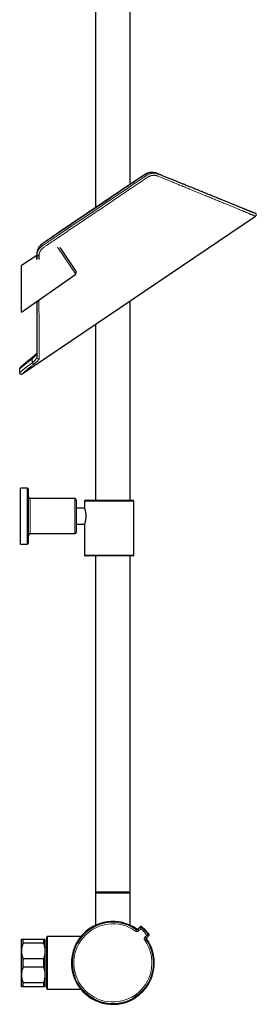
# Model space of a CAD drawing. Header units: millimetres. Extents: x 8 to 2401, y 12 to 2404.
# Tile 23 of 33: x 1729 to 1878, y 1162 to 1781. Entities that reach past the tile are written whole.
import ezdxf

# ---------------------------------------------------------------- set-up
doc = ezdxf.new("R2010")
doc.units = ezdxf.units.MM

msp = doc.modelspace()

# ---------------------------------------------------------------- linework, layer by layer
at = {"color": 7, "linetype": 'Continuous', "lineweight": 30}
for p, q in [((1776.3, 2239.03), (1776.3, 1662.67)), ((1798.2, 1677.44), (1798.2, 2239.03)), ((1812.29, 1684.85), (1812.11, 1684.86)), ((1812.29, 1684.84), (1812.3, 1684.84)), ((1730.19, 1558.32), (1877.11, 1657.42)), ((1877.1, 1657.42), (1877.1, 1657.42)), ((1739.33, 1632.66), (1729.75, 1626.44)), ((1739.82, 1635.97), (1739.81, 1635.94)), ((1753.82, 1637.79), (1764.13, 1622.5)), ((1729.75, 1597.23), (1729.75, 1626.44)), ((1729.75, 1597.23), (1763.87, 1621.12)), ((1739.35, 1603.38), (1739.35, 1603.38)), ((1739.36, 1603.39), (1739.36, 1603.96)), ((1740.75, 1604.94), (1740.76, 1604.33)), ((1798.2, 1479.04), (1798.2, 1604.2)), ((1776.3, 1589.42), (1776.3, 1479.04)), ((1739.39, 1569), (1739.39, 1568.99)), ((1728.63, 1561.57), (1728.63, 1559.15)), ((1733.25, 1486.54), (1729.25, 1486.54)), ((1729.25, 1451.54), (1729.25, 1486.54)), ((1734.25, 1452.54), (1734.25, 1485.54)), ((1763.25, 1480.04), (1735.25, 1480.04)), ((1764.25, 1479.04), (1764.25, 1459.04)), ((1769.45, 1478.54), (1769.45, 1474.04)), ((1769.95, 1479.04), (1784.95, 1479.04)), ((1784.95, 1479.04), (1799.95, 1479.04)), ((1800.45, 1444.54), (1800.45, 1478.54)), ((1769.45, 1474.04), (1764.25, 1474.04)), ((1764.25, 1464.04), (1769.45, 1464.04)), ((1769.45, 1464.05), (1769.45, 1444.54)), ((1735.25, 1458.04), (1763.25, 1458.04)), ((1729.25, 1451.54), (1733.25, 1451.54)), ((1784.95, 1444.04), (1769.95, 1444.04)), ((1776.3, 1444.04), (1776.3, 1233.03)), ((1799.95, 1444.04), (1784.95, 1444.04)), ((1798.2, 1233.03), (1798.2, 1444.04)), ((1776.75, 1232.66), (1776.25, 1232.16)), ((1776.25, 1232.16), (1776.25, 1211.99)), ((1782.16, 1232.16), (1776.25, 1232.16)), ((1776.3, 1233.03), (1776.5, 1232.83)), ((1776.3, 1233.03), (1798.2, 1233.03)), ((1798, 1232.83), (1776.5, 1232.83)), ((1776.75, 1232.66), (1782.39, 1232.66)), ((1779.6, 1232.83), (1779.6, 1232.66)), ((1798.25, 1232.16), (1782.16, 1232.16)), ((1782.39, 1232.66), (1797.75, 1232.66)), ((1794.9, 1232.66), (1794.9, 1232.83)), ((1798.25, 1232.16), (1797.75, 1232.66)), ((1798, 1232.83), (1798.2, 1233.03)), ((1798.25, 1212.01), (1798.25, 1232.16)), ((1804.48, 1211.15), (1802.96, 1209.69)), ((1729.75, 1195.93), (1729.75, 1203.43)), ((1730.75, 1200.76), (1730.75, 1203.43)), ((1730.75, 1203.43), (1743.75, 1203.43)), ((1743.75, 1200.76), (1730.75, 1200.76)), ((1743.75, 1200.76), (1743.75, 1203.43)), ((1744.75, 1195.93), (1744.75, 1203.43)), ((1746, 1204.93), (1745.75, 1204.68)), ((1745.75, 1204.68), (1745.75, 1204.68)), ((1745.75, 1172.18), (1745.75, 1204.68)), ((1767.15, 1204.93), (1746, 1204.93)), ((1746, 1204.93), (1746, 1171.93)), ((1808.54, 1204.11), (1810, 1205.62)), ((1729.75, 1180.93), (1729.75, 1195.93)), ((1745.75, 1198.18), (1744.75, 1198.18)), ((1744.75, 1180.93), (1744.75, 1195.93)), ((1730.75, 1185.76), (1730.75, 1191.11)), ((1730.75, 1191.11), (1743.75, 1191.11)), ((1743.75, 1185.76), (1743.75, 1191.11)), ((1743.75, 1185.76), (1730.75, 1185.76)), ((1729.75, 1173.43), (1729.75, 1180.93)), ((1730.75, 1176.11), (1743.75, 1176.11)), ((1730.75, 1173.43), (1730.75, 1176.11)), ((1743.75, 1173.43), (1743.75, 1176.11)), ((1744.75, 1173.43), (1744.75, 1180.93)), ((1744.75, 1178.68), (1745.75, 1178.68)), ((1743.75, 1173.43), (1730.75, 1173.43)), ((1745.75, 1172.18), (1746, 1171.93)), ((1746, 1171.93), (1767.15, 1171.93))]:
    msp.add_line(p, q, dxfattribs=at)
at = {"color": 252, "linetype": 'Continuous', "lineweight": 0}
for p, q in [((1812.3, 1684.84), (1812.32, 1684.84)), ((1763.87, 1621.12), (1752.52, 1637.95)), ((1739.35, 1603.38), (1739.36, 1603.39)), ((1739.39, 1568.99), (1739.39, 1568.76)), ((1733.25, 1451.54), (1733.25, 1486.54)), ((1735.25, 1480.04), (1735.25, 1458.04)), ((1763.25, 1458.04), (1763.25, 1480.04)), ((1784.95, 1478.54), (1769.45, 1478.54)), ((1800.45, 1478.54), (1784.95, 1478.54)), ((1769.45, 1444.54), (1784.95, 1444.54)), ((1784.95, 1444.54), (1800.45, 1444.54)), ((1801.53, 1208.43), (1802.09, 1209.21)), ((1802.73, 1209.26), (1804.33, 1210.81)), ((1804.8, 1209.87), (1803.45, 1208.57)), ((1804.33, 1210.81), (1804.48, 1211.15)), ((1804.33, 1210.81), (1804.33, 1210.81)), ((1805.12, 1210.84), (1805.12, 1210.84)), ((1807.43, 1204.6), (1808.73, 1205.94)), ((1809.7, 1206.27), (1809.7, 1206.27)), ((1807.28, 1202.68), (1808.07, 1203.24)), ((1809.66, 1205.48), (1808.11, 1203.88)), ((1810, 1205.62), (1809.66, 1205.48)), ((1809.66, 1205.48), (1809.66, 1205.48))]:
    msp.add_line(p, q, dxfattribs=at)
at = {"color": 252, "linetype": 'Continuous', "lineweight": 0, "flags": 128}
for points in [[(1736.26, 1568.45), (1736.23, 1568.42), (1736.2, 1568.37), (1736.19, 1568.31), (1736.18, 1568.23), (1736.19, 1568.15), (1736.2, 1568.06), (1736.23, 1567.97), (1736.27, 1567.87), (1736.32, 1567.76), (1736.38, 1567.65)], [(1805.26, 1211.18), (1805.26, 1211.18), (1805.25, 1211.14), (1805.18, 1210.98), (1805.12, 1210.84)], [(1809.7, 1206.27), (1809.7, 1206.27), (1809.74, 1206.28), (1809.9, 1206.35), (1810.04, 1206.41)]]:
    msp.add_lwpolyline(points, dxfattribs=at)
at = {"color": 7, "linetype": 'Continuous', "lineweight": 30, "flags": 128}
msp.add_lwpolyline([(1788.44, 1162.46), (1787.93, 1162.44), (1787.25, 1162.43)], dxfattribs=at)
at = {"color": 7, "linetype": 'Continuous', "lineweight": 30}
for centre, radius, start, end in [((1876.55, 1658.25), 1, 303.81465, 66.79119), ((1763.3, 1621.94), 1, 305, 34), ((1729.63, 1561.56), 1, 132.69512, 179.7731), ((1729.63, 1559.15), 1, 179.95324, 304.14872), ((1733.25, 1485.54), 1, 0, 90), ((1735.25, 1481.04), 1, 180, 270), ((1763.25, 1479.04), 1, 0, 90), ((1769.95, 1478.54), 0.5, 90, 180), ((1799.95, 1478.54), 0.5, 0, 90), ((1735.25, 1457.04), 1, 90, 180), ((1763.25, 1459.04), 1, 270, 0), ((1733.25, 1452.54), 1, 270, 0), ((1769.95, 1444.54), 0.5, 180, 270), ((1799.95, 1444.54), 0.5, 270, 0), ((1787.25, 1188.43), 26, 84.46037, 270), ((1787.29, 1188.43), 26, 54.65122, 315), ((1787.29, 1188.43), 29, 38.31529, 51.68471), ((1809.23, 1205.89), 0.6, 316.00218, 11.13333), ((1787.29, 1188.43), 26, 315, 35.34878)]:
    msp.add_arc(centre, radius, start, end, dxfattribs=at)
at = {"color": 252, "linetype": 'Continuous', "lineweight": 0}
for centre, radius, start, end in [((1737.88, 1565.92), 1.38, 202.75562, 259.71602), ((1740.39, 1568.81), 1, 182.62073, 303.2802), ((1787.29, 1188.43), 26, 54.65122, 35.34878), ((1787.29, 1188.43), 25.51, 54.52984, 35.47016), ((1787.29, 1188.43), 24.55, 54.52984, 35.47016), ((1798.75, 1204.39), 6.29, 41.69881, 50.77722), ((1804.75, 1210.37), 0.6, 51.53433, 133.92354), ((1804.75, 1210.37), 0.6, 51.48941, 133.9973), ((1787.29, 1188.43), 27.68, 39.23801, 50.76199), ((1787.29, 1188.43), 28.64, 38.51191, 51.48809), ((1787.29, 1188.43), 29, 38.31529, 51.68471), ((1809.23, 1205.89), 0.6, 316.07646, 38.46567), ((1809.23, 1205.89), 0.6, 11.13286, 38.50998), ((1802.98, 1199.65), 6.65, 39.47047, 48.0535)]:
    msp.add_arc(centre, radius, start, end, dxfattribs=at)
for points, knots in [([(1739.36, 1632.2), (1739.36, 1632.34), (1739.36, 1632.62), (1739.38, 1633.03), (1739.42, 1633.45), (1739.49, 1633.88), (1739.59, 1634.33), (1739.74, 1634.79), (1739.92, 1635.24), (1740.13, 1635.69), (1740.38, 1636.16), (1740.7, 1636.65), (1741.08, 1637.15), (1741.5, 1637.63), (1741.94, 1638.06), (1742.39, 1638.44), (1742.83, 1638.77), (1743.29, 1639.1), (1743.76, 1639.41), (1744.24, 1639.72), (1745.49, 1640.55), (1748.45, 1642.56), (1766.02, 1654.38), (1785.43, 1667.47), (1803.48, 1679.68), (1806.99, 1682.04), (1807.88, 1682.64), (1808.41, 1683.01), (1808.96, 1683.35), (1809.54, 1683.66), (1810.14, 1683.92), (1810.76, 1684.13), (1811.34, 1684.29), (1811.89, 1684.39), (1812.39, 1684.45), (1812.89, 1684.48), (1813.39, 1684.47), (1813.89, 1684.44), (1814.39, 1684.36), (1814.87, 1684.24), (1815.35, 1684.09), (1816.29, 1683.73), (1817.68, 1683.16), (1819.53, 1682.41), (1821.35, 1681.68), (1823.13, 1680.96), (1824.88, 1680.25), (1826.61, 1679.55), (1828.32, 1678.86), (1830.02, 1678.17), (1831.7, 1677.49), (1833.37, 1676.82), (1835.02, 1676.15), (1836.66, 1675.49), (1838.28, 1674.83), (1839.89, 1674.18), (1841.47, 1673.54), (1843.03, 1672.91), (1844.57, 1672.29), (1846.09, 1671.67), (1847.56, 1671.08), (1849, 1670.49), (1850.41, 1669.92), (1851.78, 1669.37), (1853.13, 1668.82), (1854.46, 1668.29), (1855.75, 1667.76), (1857.02, 1667.25), (1858.26, 1666.74), (1859.48, 1666.25), (1860.67, 1665.77), (1861.82, 1665.3), (1862.94, 1664.85), (1864.03, 1664.41), (1865.08, 1663.98), (1866.09, 1663.57), (1867.07, 1663.18), (1868, 1662.8), (1868.9, 1662.43), (1869.75, 1662.09), (1870.56, 1661.76), (1871.33, 1661.45), (1872.06, 1661.15), (1872.73, 1660.88), (1873.32, 1660.64), (1873.84, 1660.43), (1874.28, 1660.25), (1874.7, 1660.08), (1875.08, 1659.93), (1875.42, 1659.79), (1875.74, 1659.66), (1876.01, 1659.55), (1876.26, 1659.45), (1876.46, 1659.37), (1876.63, 1659.3), (1876.77, 1659.24), (1876.87, 1659.2), (1876.93, 1659.18), (1876.95, 1659.17), (1876.94, 1659.17), (1876.94, 1659.17)], [0, 0, 0, 0, 0.002119, 0.004239, 0.006357, 0.008472, 0.010845, 0.013226, 0.015611, 0.017993, 0.020366, 0.02333, 0.026303, 0.029277, 0.032241, 0.034817, 0.037396, 0.039981, 0.042571, 0.045162, 0.047748, 0.063355, 0.09457, 0.339741, 0.386231, 0.395128, 0.398099, 0.40107, 0.404037, 0.407072, 0.410118, 0.413163, 0.416198, 0.418627, 0.421065, 0.423505, 0.425943, 0.428371, 0.430892, 0.433418, 0.435948, 0.438474, 0.448788, 0.459122, 0.469455, 0.479434, 0.489413, 0.499393, 0.509371, 0.519392, 0.529414, 0.539436, 0.549456, 0.559616, 0.569778, 0.579939, 0.590098, 0.60031, 0.610523, 0.620737, 0.630948, 0.640929, 0.650911, 0.660893, 0.670874, 0.680913, 0.690953, 0.700994, 0.711032, 0.721266, 0.731502, 0.741737, 0.751971, 0.762278, 0.772588, 0.782897, 0.793204, 0.803607, 0.814012, 0.824418, 0.83482, 0.845313, 0.855808, 0.866303, 0.876795, 0.88543, 0.894067, 0.902704, 0.911341, 0.919976, 0.928699, 0.937426, 0.946153, 0.954879, 0.963603, 0.972682, 0.981764, 0.990845, 0.999925, 1, 1, 1, 1]), ([(1812.29, 1684.84), (1812.17, 1684.85), (1811.85, 1684.87), (1811.31, 1684.86), (1810.71, 1684.8), (1810.1, 1684.69), (1809.5, 1684.53), (1808.94, 1684.34), (1808.44, 1684.12), (1807.98, 1683.89), (1807.53, 1683.64), (1807.09, 1683.37), (1803.43, 1680.94), (1786.57, 1669.47), (1767.49, 1656.65), (1750.63, 1645.29), (1746.96, 1642.81), (1745.35, 1641.73), (1744.65, 1641.28), (1743.96, 1640.82), (1743.28, 1640.34), (1742.69, 1639.91), (1742.2, 1639.5), (1741.8, 1639.14), (1741.43, 1638.75), (1741.09, 1638.35), (1740.78, 1637.92), (1740.5, 1637.48), (1740.25, 1637.03), (1740.03, 1636.56), (1739.88, 1636.19), (1739.82, 1635.98), (1739.81, 1635.93)], [0, 0, 0, 0, 0.004584, 0.011786, 0.018979, 0.026196, 0.033415, 0.040609, 0.046434, 0.052273, 0.058123, 0.063975, 0.069812, 0.206907, 0.755286, 0.849147, 0.896078, 0.905472, 0.914874, 0.924271, 0.933656, 0.943035, 0.949131, 0.955248, 0.961373, 0.96749, 0.973585, 0.979687, 0.985813, 0.991946, 0.99807, 1, 1, 1, 1]), ([(1877.1, 1657.42), (1877.1, 1657.42), (1877.11, 1657.42), (1877.07, 1657.44), (1876.99, 1657.47), (1876.87, 1657.52), (1876.71, 1657.59), (1876.51, 1657.67), (1876.28, 1657.76), (1876, 1657.88), (1875.69, 1658.01), (1875.33, 1658.15), (1874.93, 1658.32), (1874.5, 1658.49), (1874.02, 1658.69), (1873.5, 1658.9), (1872.95, 1659.13), (1872.37, 1659.37), (1871.75, 1659.62), (1871.12, 1659.88), (1870.45, 1660.16), (1869.75, 1660.44), (1869.01, 1660.75), (1868.24, 1661.06), (1867.44, 1661.39), (1866.6, 1661.73), (1865.73, 1662.09), (1864.82, 1662.47), (1863.88, 1662.85), (1862.9, 1663.25), (1861.9, 1663.66), (1860.87, 1664.09), (1859.8, 1664.52), (1858.69, 1664.98), (1857.52, 1665.46), (1856.31, 1665.96), (1855.06, 1666.47), (1853.78, 1666.99), (1852.47, 1667.53), (1851.14, 1668.08), (1849.77, 1668.63), (1848.37, 1669.21), (1846.94, 1669.79), (1845.48, 1670.39), (1843.99, 1671), (1842.47, 1671.62), (1840.93, 1672.26), (1839.37, 1672.9), (1837.78, 1673.55), (1836.26, 1674.17), (1834.82, 1674.76), (1833.46, 1675.31), (1832.09, 1675.88), (1830.7, 1676.45), (1829.29, 1677.02), (1827.88, 1677.6), (1826.45, 1678.18), (1824.81, 1678.86), (1822.96, 1679.61), (1820.88, 1680.46), (1818.78, 1681.32), (1817.1, 1682.01), (1815.99, 1682.46), (1815.44, 1682.69), (1815.03, 1682.84), (1814.59, 1682.96), (1814.13, 1683.05), (1813.65, 1683.1), (1813.15, 1683.12), (1812.62, 1683.1), (1812.06, 1683.04), (1811.5, 1682.93), (1810.95, 1682.77), (1810.41, 1682.57), (1809.88, 1682.34), (1809.45, 1682.11), (1809.12, 1681.9), (1808.59, 1681.56), (1807.8, 1681.03), (1806.37, 1680.06), (1803.87, 1678.38), (1790.32, 1669.23), (1773.21, 1657.7), (1755.15, 1645.52), (1748.06, 1640.73), (1744.99, 1638.67), (1744.19, 1638.12), (1743.74, 1637.8), (1743.36, 1637.52), (1742.96, 1637.19), (1742.55, 1636.78), (1742.17, 1636.34), (1741.82, 1635.88), (1741.52, 1635.4), (1741.26, 1634.9), (1741.03, 1634.38), (1740.88, 1633.91), (1740.77, 1633.48), (1740.72, 1633.23), (1740.7, 1633.11)], [0, 0, 0, 0, 0.00532, 0.014419, 0.023535, 0.032651, 0.041817, 0.050982, 0.060164, 0.069346, 0.078716, 0.088086, 0.097473, 0.10686, 0.116299, 0.125738, 0.135193, 0.144649, 0.153683, 0.162717, 0.171766, 0.180814, 0.189904, 0.198995, 0.208099, 0.217203, 0.22646, 0.235718, 0.244989, 0.25426, 0.263571, 0.272882, 0.282206, 0.29153, 0.301415, 0.311299, 0.321197, 0.331096, 0.341037, 0.350978, 0.360932, 0.370886, 0.380991, 0.391095, 0.401213, 0.41133, 0.421486, 0.431642, 0.44181, 0.451978, 0.460383, 0.46879, 0.477201, 0.485614, 0.494045, 0.502477, 0.510914, 0.519352, 0.531257, 0.543166, 0.555087, 0.567013, 0.571557, 0.57383, 0.576104, 0.578415, 0.580739, 0.583107, 0.585489, 0.588143, 0.590817, 0.59355, 0.596303, 0.598958, 0.60163, 0.604357, 0.605728, 0.6071, 0.613105, 0.61911, 0.631122, 0.655145, 0.847283, 0.91904, 0.959054, 0.966773, 0.970632, 0.972564, 0.974495, 0.977161, 0.979846, 0.982588, 0.98535, 0.988017, 0.990703, 0.99345, 0.996219, 0.998106, 1, 1, 1, 1]), ([(1739.36, 1632.2), (1739.34, 1632.19), (1739.32, 1632.18), (1739.33, 1632.18), (1739.33, 1632.19)], [0, 0, 0, 0, 0.658396, 1, 1, 1, 1]), ([(1739.38, 1603.4), (1739.38, 1603.39), (1739.35, 1603.38), (1739.35, 1603.38), (1739.35, 1603.38)], [0, 0, 0, 0, 0.33736, 1, 1, 1, 1]), ([(1740.76, 1604.33), (1740.71, 1604.29), (1740.61, 1604.23), (1740.43, 1604.11), (1740.21, 1603.96), (1739.99, 1603.81), (1739.79, 1603.67), (1739.62, 1603.56), (1739.49, 1603.47), (1739.39, 1603.41), (1739.37, 1603.39), (1739.36, 1603.39)], [0, 0, 0, 0, 0.0624485, 0.1238159, 0.2467219, 0.3726842, 0.5005762, 0.6272125, 0.7518941, 0.8755074, 1, 1, 1, 1]), ([(1739.39, 1568.76), (1739.39, 1568.91), (1739.39, 1569.2), (1739.39, 1569.69), (1739.39, 1570.21), (1739.39, 1570.77), (1739.39, 1571.37), (1739.39, 1572), (1739.39, 1572.67), (1739.39, 1573.37), (1739.39, 1574.11), (1739.39, 1574.89), (1739.39, 1575.7), (1739.38, 1576.55), (1739.38, 1577.43), (1739.38, 1578.36), (1739.38, 1579.32), (1739.38, 1580.31), (1739.38, 1581.34), (1739.38, 1582.4), (1739.38, 1583.49), (1739.38, 1584.56), (1739.38, 1585.62), (1739.37, 1586.65), (1739.37, 1587.7), (1739.37, 1588.78), (1739.37, 1589.88), (1739.37, 1591), (1739.37, 1592.14), (1739.37, 1593.3), (1739.37, 1594.49), (1739.37, 1595.7), (1739.37, 1596.94), (1739.37, 1598.19), (1739.37, 1599.46), (1739.36, 1600.75), (1739.36, 1602.06), (1739.36, 1602.94), (1739.36, 1603.39)], [0, 0, 0, 0, 0.028652, 0.057303, 0.086002, 0.1147, 0.143352, 0.172003, 0.200699, 0.229396, 0.258226, 0.287056, 0.315929, 0.344802, 0.374162, 0.403522, 0.432925, 0.462329, 0.491859, 0.52139, 0.550962, 0.580533, 0.606488, 0.632443, 0.658424, 0.684405, 0.710463, 0.73652, 0.762602, 0.788685, 0.81504, 0.841396, 0.867775, 0.894155, 0.920605, 0.947055, 0.973527, 1, 1, 1, 1]), ([(1740.76, 1604.33), (1740.76, 1603.78), (1740.77, 1602.68), (1740.77, 1601.06), (1740.78, 1599.47), (1740.79, 1597.9), (1740.8, 1596.36), (1740.8, 1594.84), (1740.81, 1593.34), (1740.82, 1591.88), (1740.82, 1590.44), (1740.83, 1589.05), (1740.84, 1587.71), (1740.85, 1586.4), (1740.85, 1585.13), (1740.86, 1583.9), (1740.86, 1582.69), (1740.87, 1581.51), (1740.88, 1580.37), (1740.88, 1579.26), (1740.89, 1578.18), (1740.89, 1577.14), (1740.9, 1576.13), (1740.9, 1575.16), (1740.91, 1574.24), (1740.91, 1573.35), (1740.92, 1572.51), (1740.92, 1571.72), (1740.93, 1570.97), (1740.93, 1570.28), (1740.93, 1569.63), (1740.94, 1569.03), (1740.94, 1568.47), (1740.94, 1568.14), (1740.94, 1567.97)], [0, 0, 0, 0, 0.031254, 0.062515, 0.093778, 0.125038, 0.156292, 0.187805, 0.219326, 0.25085, 0.28237, 0.313883, 0.344541, 0.375205, 0.405869, 0.436527, 0.467372, 0.498223, 0.529074, 0.559919, 0.591389, 0.622866, 0.654343, 0.685813, 0.717517, 0.749229, 0.78094, 0.812644, 0.843798, 0.874956, 0.90611, 0.937406, 0.968705, 1, 1, 1, 1]), ([(1739.39, 1571.01), (1739.36, 1570.95), (1739.29, 1570.84), (1739.16, 1570.65), (1739.02, 1570.44), (1738.86, 1570.23), (1738.69, 1570.01), (1738.5, 1569.78), (1738.3, 1569.54), (1738.08, 1569.31), (1737.83, 1569.03), (1737.52, 1568.72), (1737.17, 1568.37), (1736.79, 1568.02), (1736.52, 1567.78), (1736.38, 1567.65)], [0, 0, 0, 0, 0.056704, 0.124622, 0.192542, 0.260935, 0.329327, 0.399208, 0.469089, 0.539495, 0.609899, 0.706573, 0.803243, 0.901624, 1, 1, 1, 1]), ([(1736.38, 1567.65), (1736.2, 1567.53), (1735.85, 1567.28), (1735.34, 1566.91), (1734.84, 1566.55), (1734.35, 1566.19), (1733.88, 1565.84), (1733.42, 1565.49), (1732.97, 1565.15), (1732.51, 1564.79), (1732.05, 1564.42), (1731.58, 1564.05), (1731.14, 1563.69), (1730.73, 1563.36), (1730.36, 1563.04), (1730.01, 1562.76), (1729.71, 1562.5), (1729.44, 1562.27), (1729.2, 1562.06), (1729, 1561.89), (1728.85, 1561.76), (1728.73, 1561.65), (1728.66, 1561.59), (1728.62, 1561.56), (1728.63, 1561.57), (1728.63, 1561.57)], [0, 0, 0, 0, 0.036781, 0.073562, 0.11063, 0.147698, 0.185655, 0.223613, 0.26187, 0.300127, 0.347263, 0.394434, 0.441571, 0.489981, 0.538428, 0.586838, 0.635683, 0.684565, 0.73341, 0.783657, 0.833944, 0.884191, 0.933315, 0.982477, 1, 1, 1, 1]), ([(1728.63, 1559.15), (1728.63, 1559.15), (1728.64, 1559.16), (1728.7, 1559.21), (1728.8, 1559.3), (1728.94, 1559.42), (1729.12, 1559.58), (1729.34, 1559.77), (1729.61, 1560), (1729.91, 1560.25), (1730.25, 1560.53), (1730.62, 1560.85), (1731, 1561.16), (1731.37, 1561.46), (1731.72, 1561.74), (1732.1, 1562.04), (1732.49, 1562.34), (1732.91, 1562.67), (1733.35, 1563), (1733.81, 1563.35), (1734.3, 1563.72), (1734.83, 1564.11), (1735.4, 1564.53), (1736, 1564.95), (1736.41, 1565.24), (1736.61, 1565.38)], [0, 0, 0, 0, 0.047752, 0.096119, 0.144523, 0.19289, 0.24266, 0.292471, 0.342242, 0.39089, 0.439539, 0.488805, 0.538071, 0.574277, 0.610484, 0.646948, 0.683411, 0.720699, 0.757986, 0.795565, 0.833144, 0.874645, 0.916147, 0.958073, 1, 1, 1, 1]), ([(1736.61, 1565.38), (1736.59, 1565.57), (1736.53, 1565.95), (1736.47, 1566.51), (1736.42, 1567.08), (1736.39, 1567.46), (1736.38, 1567.65)], [0, 0, 0, 0, 0.249527, 0.499245, 0.74953, 1, 1, 1, 1]), ([(1736.61, 1565.38), (1736.75, 1565.5), (1737.03, 1565.74), (1737.41, 1566.09), (1737.78, 1566.44), (1738.11, 1566.77), (1738.41, 1567.09), (1738.67, 1567.4), (1738.9, 1567.69), (1739.09, 1567.96), (1739.22, 1568.2), (1739.32, 1568.41), (1739.38, 1568.6), (1739.39, 1568.71), (1739.39, 1568.76)], [0, 0, 0, 0, 0.085102, 0.1702058, 0.2578049, 0.3454053, 0.4304914, 0.5155771, 0.6031153, 0.6906496, 0.7669063, 0.843157, 0.9215851, 1, 1, 1, 1]), ([(1740.94, 1567.97), (1740.94, 1567.93), (1740.94, 1567.85), (1740.89, 1567.71), (1740.81, 1567.56), (1740.7, 1567.39), (1740.56, 1567.19), (1740.37, 1566.96), (1740.13, 1566.7), (1739.85, 1566.42), (1739.55, 1566.14), (1739.24, 1565.86), (1738.93, 1565.59), (1738.59, 1565.31), (1738.24, 1565.03), (1737.92, 1564.78), (1737.71, 1564.62), (1737.64, 1564.56)], [0, 0, 0, 0, 0.062775, 0.12577, 0.188862, 0.251896, 0.314704, 0.392975, 0.471496, 0.550024, 0.628304, 0.694596, 0.761115, 0.827707, 0.894221, 0.960509, 1, 1, 1, 1]), ([(1737.64, 1564.56), (1737.42, 1564.39), (1736.98, 1564.06), (1736.35, 1563.56), (1735.73, 1563.07), (1735.14, 1562.6), (1734.56, 1562.13), (1734.06, 1561.71), (1733.61, 1561.33), (1733.21, 1560.99), (1732.83, 1560.67), (1732.46, 1560.35), (1732.09, 1560.03), (1731.74, 1559.72), (1731.42, 1559.44), (1731.14, 1559.18), (1730.88, 1558.96), (1730.67, 1558.77), (1730.5, 1558.61), (1730.36, 1558.49), (1730.26, 1558.39), (1730.21, 1558.34), (1730.18, 1558.32), (1730.19, 1558.32), (1730.19, 1558.32)], [0, 0, 0, 0, 0.048272, 0.096587, 0.14486, 0.194693, 0.244571, 0.294406, 0.335178, 0.37595, 0.417102, 0.458254, 0.506347, 0.554479, 0.602573, 0.652072, 0.701611, 0.751111, 0.799201, 0.847327, 0.895418, 0.944894, 0.99441, 1, 1, 1, 1]), ([(1803.45, 1208.57), (1803.38, 1208.51), (1803.24, 1208.39), (1802.99, 1208.26), (1802.74, 1208.18), (1802.49, 1208.15), (1802.24, 1208.15), (1801.99, 1208.2), (1801.75, 1208.29), (1801.61, 1208.38), (1801.53, 1208.43)], [0, 0, 0, 0, 0.133184, 0.271179, 0.390967, 0.514217, 0.633928, 0.757105, 0.876816, 1, 1, 1, 1]), ([(1802.09, 1209.21), (1802.14, 1209.29), (1802.23, 1209.45), (1802.3, 1209.57), (1802.33, 1209.64)], [0, 0, 0, 0, 0.4945748, 1, 1, 1, 1]), ([(1802.96, 1209.69), (1802.93, 1209.62), (1802.87, 1209.49), (1802.78, 1209.34), (1802.73, 1209.26)], [0, 0, 0, 0, 0.506296, 1, 1, 1, 1]), ([(1804.8, 1209.87), (1804.79, 1209.87), (1804.77, 1209.94), (1804.71, 1210.06), (1804.63, 1210.23), (1804.55, 1210.39), (1804.49, 1210.52), (1804.43, 1210.63), (1804.4, 1210.7), (1804.37, 1210.76), (1804.34, 1210.79), (1804.34, 1210.8), (1804.33, 1210.81)], [0, 0, 0, 0, 0.004109, 0.131638, 0.263491, 0.385137, 0.510858, 0.610403, 0.712419, 0.799052, 0.887454, 1, 1, 1, 1]), ([(1805.12, 1210.84), (1805.12, 1210.84), (1805.12, 1210.83), (1805.11, 1210.79), (1805.09, 1210.74), (1805.07, 1210.66), (1805.03, 1210.55), (1804.98, 1210.42), (1804.93, 1210.25), (1804.87, 1210.07), (1804.82, 1209.94), (1804.8, 1209.87), (1804.8, 1209.87)], [0, 0, 0, 0, 0.112495, 0.199095, 0.287489, 0.387029, 0.489085, 0.610739, 0.736541, 0.86404, 0.995893, 1, 1, 1, 1]), ([(1809.7, 1206.27), (1809.69, 1206.27), (1809.69, 1206.27), (1809.65, 1206.25), (1809.59, 1206.24), (1809.51, 1206.21), (1809.4, 1206.18), (1809.27, 1206.13), (1809.1, 1206.07), (1808.92, 1206.01), (1808.79, 1205.97), (1808.73, 1205.94), (1808.73, 1205.94)], [0, 0, 0, 0, 0.1125, 0.199993, 0.287496, 0.388284, 0.489094, 0.612799, 0.736545, 0.86621, 0.995893, 1, 1, 1, 1]), ([(1809.66, 1205.48), (1809.66, 1205.48), (1809.65, 1205.49), (1809.61, 1205.51), (1809.56, 1205.54), (1809.48, 1205.58), (1809.38, 1205.63), (1809.25, 1205.7), (1809.09, 1205.77), (1808.92, 1205.85), (1808.79, 1205.91), (1808.73, 1205.94), (1808.73, 1205.94)], [0, 0, 0, 0, 0.112551, 0.200065, 0.287588, 0.388359, 0.489151, 0.612812, 0.736514, 0.866193, 0.995891, 1, 1, 1, 1]), ([(1807.28, 1202.68), (1807.23, 1202.76), (1807.13, 1202.92), (1807.04, 1203.18), (1807, 1203.44), (1807, 1203.69), (1807.05, 1203.94), (1807.13, 1204.18), (1807.26, 1204.4), (1807.37, 1204.53), (1807.43, 1204.6)], [0, 0, 0, 0, 0.134743, 0.269487, 0.391204, 0.512922, 0.634751, 0.756581, 0.878292, 1, 1, 1, 1]), ([(1808.49, 1203.47), (1808.43, 1203.44), (1808.3, 1203.38), (1808.14, 1203.28), (1808.07, 1203.24)], [0, 0, 0, 0, 0.505425, 1, 1, 1, 1]), ([(1808.11, 1203.88), (1808.19, 1203.92), (1808.35, 1204.02), (1808.47, 1204.08), (1808.54, 1204.11)], [0, 0, 0, 0, 0.493704, 1, 1, 1, 1])]:
    msp.add_open_spline(points, degree=3, knots=knots, dxfattribs=at)
at = {"color": 7, "linetype": 'Continuous', "lineweight": 30}
for points, knots in [([(1811.91, 1684.86), (1811.87, 1684.86), (1811.73, 1684.87), (1811.49, 1684.86), (1811.19, 1684.85), (1810.88, 1684.82), (1810.58, 1684.78), (1810.27, 1684.73), (1809.96, 1684.66), (1809.65, 1684.59), (1809.35, 1684.5), (1809.06, 1684.41), (1808.78, 1684.3), (1808.51, 1684.19), (1808.23, 1684.06), (1807.94, 1683.92), (1807.65, 1683.76), (1807.35, 1683.59), (1807.03, 1683.4), (1806.71, 1683.19), (1806.31, 1682.91), (1787.72, 1670.4), (1766.96, 1656.43), (1746.18, 1642.35), (1743.53, 1640.58), (1743.09, 1640.27), (1742.8, 1640.06), (1742.53, 1639.84), (1742.26, 1639.62), (1742.01, 1639.39), (1741.78, 1639.16), (1741.55, 1638.92), (1741.34, 1638.68), (1741.13, 1638.43), (1740.94, 1638.18), (1740.77, 1637.92), (1740.6, 1637.66), (1740.44, 1637.39), (1740.29, 1637.12), (1740.16, 1636.84), (1740.03, 1636.56), (1739.93, 1636.32), (1739.88, 1636.17), (1739.86, 1636.11)], [0, 0, 0, 0, 0.001343, 0.0049, 0.008452, 0.012032, 0.015634, 0.019255, 0.02289, 0.026536, 0.030188, 0.033841, 0.037066, 0.040427, 0.043949, 0.047588, 0.051371, 0.055323, 0.059483, 0.063898, 0.06846, 0.076236, 0.829513, 0.923672, 0.934033, 0.938394, 0.942177, 0.946276, 0.950187, 0.95404, 0.957841, 0.961595, 0.965305, 0.968978, 0.972619, 0.976209, 0.979794, 0.983425, 0.987046, 0.990658, 0.994261, 0.997853, 1, 1, 1, 1]), ([(1812.27, 1684.85), (1812.21, 1684.85), (1812.1, 1684.86), (1811.98, 1684.86), (1811.93, 1684.86)], [0, 0, 0, 0, 0.529057, 1, 1, 1, 1]), ([(1876.71, 1659.27), (1876.71, 1659.27), (1876.71, 1659.27), (1876.7, 1659.27), (1876.66, 1659.29), (1876.62, 1659.3), (1876.56, 1659.33), (1876.49, 1659.35), (1876.42, 1659.39), (1876.33, 1659.42), (1876.23, 1659.46), (1876.13, 1659.5), (1876.02, 1659.55), (1875.91, 1659.59), (1875.81, 1659.63), (1875.72, 1659.67), (1875.63, 1659.71), (1875.53, 1659.74), (1875.43, 1659.78), (1875.29, 1659.85), (1875.08, 1659.93), (1874.77, 1660.05), (1874.41, 1660.2), (1873.97, 1660.38), (1873.49, 1660.57), (1872.99, 1660.78), (1872.45, 1661), (1871.93, 1661.21), (1871.43, 1661.41), (1870.96, 1661.6), (1870.45, 1661.81), (1869.92, 1662.02), (1869.35, 1662.25), (1868.76, 1662.49), (1868.14, 1662.74), (1867.51, 1663), (1866.84, 1663.27), (1866.13, 1663.56), (1865.38, 1663.86), (1864.6, 1664.18), (1863.78, 1664.52), (1862.91, 1664.87), (1862.01, 1665.23), (1861.07, 1665.61), (1860.09, 1666.01), (1859.07, 1666.43), (1858, 1666.86), (1856.92, 1667.29), (1855.83, 1667.74), (1854.72, 1668.19), (1853.58, 1668.65), (1852.4, 1669.13), (1851.21, 1669.61), (1850.02, 1670.09), (1848.79, 1670.59), (1847.53, 1671.1), (1846.23, 1671.63), (1844.94, 1672.15), (1843.66, 1672.67), (1842.39, 1673.18), (1841.13, 1673.69), (1839.89, 1674.2), (1838.67, 1674.69), (1837.46, 1675.18), (1836.29, 1675.66), (1835.14, 1676.12), (1834.02, 1676.58), (1832.92, 1677.02), (1831.9, 1677.43), (1830.97, 1677.81), (1830.12, 1678.15), (1829.29, 1678.49), (1828.47, 1678.82), (1827.68, 1679.14), (1826.9, 1679.46), (1826.03, 1679.81), (1825.04, 1680.21), (1823.93, 1680.66), (1822.78, 1681.13), (1821.66, 1681.58), (1820.57, 1682.02), (1819.51, 1682.45), (1818.65, 1682.8), (1818, 1683.06), (1817.58, 1683.23), (1817.18, 1683.39), (1816.8, 1683.54), (1816.46, 1683.68), (1816.18, 1683.8), (1815.95, 1683.89), (1815.77, 1683.96), (1815.6, 1684.03), (1815.45, 1684.09), (1815.33, 1684.14), (1815.22, 1684.18), (1815.1, 1684.23), (1814.99, 1684.27), (1814.88, 1684.31), (1814.77, 1684.35), (1814.64, 1684.39), (1814.49, 1684.44), (1814.31, 1684.49), (1814.11, 1684.55), (1813.87, 1684.61), (1813.63, 1684.66), (1813.38, 1684.71), (1813.13, 1684.75), (1812.88, 1684.79), (1812.64, 1684.82), (1812.45, 1684.83), (1812.34, 1684.84), (1812.29, 1684.85)], [0, 0, 0, 0, 0.00646, 0.016327, 0.025866, 0.035074, 0.043951, 0.052497, 0.06071, 0.06936, 0.077607, 0.085448, 0.092884, 0.099913, 0.105459, 0.110721, 0.115716, 0.120647, 0.125573, 0.130494, 0.142073, 0.153623, 0.169204, 0.184734, 0.200215, 0.215647, 0.231031, 0.24641, 0.257633, 0.269151, 0.280966, 0.293079, 0.305494, 0.31821, 0.33048, 0.343022, 0.355838, 0.368931, 0.382303, 0.395955, 0.409889, 0.424107, 0.438612, 0.453405, 0.468217, 0.483311, 0.498689, 0.514351, 0.529103, 0.544102, 0.559348, 0.574772, 0.589996, 0.604959, 0.619661, 0.635526, 0.651067, 0.666282, 0.681166, 0.695717, 0.709933, 0.72381, 0.737346, 0.750538, 0.763384, 0.775662, 0.787602, 0.799204, 0.810465, 0.819513, 0.828327, 0.836906, 0.845248, 0.853355, 0.861224, 0.868964, 0.879822, 0.89095, 0.902347, 0.914012, 0.92412, 0.93442, 0.944911, 0.949085, 0.953228, 0.957095, 0.960662, 0.963928, 0.966894, 0.968744, 0.970454, 0.972025, 0.973471, 0.974648, 0.975512, 0.97651, 0.977659, 0.978422, 0.979292, 0.980477, 0.981787, 0.98301, 0.98511, 0.986746, 0.989078, 0.991104, 0.993033, 0.995162, 0.997328, 0.998894, 1, 1, 1, 1]), ([(1876.94, 1659.17), (1876.91, 1659.19), (1876.83, 1659.22), (1876.75, 1659.25), (1876.71, 1659.27)], [0, 0, 0, 0, 0.468473, 1, 1, 1, 1]), ([(1739.81, 1635.95), (1739.79, 1635.91), (1739.76, 1635.8), (1739.71, 1635.63), (1739.65, 1635.42), (1739.59, 1635.18), (1739.53, 1634.92), (1739.48, 1634.65), (1739.45, 1634.43), (1739.42, 1634.26), (1739.41, 1634.14), (1739.39, 1634.04), (1739.38, 1633.94), (1739.37, 1633.84), (1739.36, 1633.73), (1739.35, 1633.62), (1739.35, 1633.53), (1739.34, 1633.47), (1739.34, 1633.43), (1739.34, 1633.4), (1739.34, 1633.34), (1739.34, 1633.27), (1739.33, 1633.16), (1739.33, 1633.03), (1739.33, 1632.87), (1739.33, 1632.67), (1739.33, 1632.44), (1739.33, 1632.27), (1739.33, 1632.19)], [0, 0, 0, 0, 0.039272, 0.082356, 0.14065, 0.20813, 0.278255, 0.345443, 0.416827, 0.45062, 0.480705, 0.506232, 0.530422, 0.554954, 0.584784, 0.61679, 0.640183, 0.655149, 0.660958, 0.669327, 0.681386, 0.703267, 0.73183, 0.766988, 0.808596, 0.86376, 0.928288, 1, 1, 1, 1]), ([(1739.36, 1632.2), (1739.36, 1632.2), (1739.37, 1632.21), (1739.4, 1632.23), (1739.45, 1632.26), (1739.52, 1632.31), (1739.64, 1632.39), (1739.81, 1632.51), (1740.01, 1632.64), (1740.23, 1632.79), (1740.46, 1632.95), (1740.62, 1633.05), (1740.7, 1633.11)], [0, 0, 0, 0, 0.062872, 0.12518, 0.187317, 0.249533, 0.374482, 0.500065, 0.625359, 0.750167, 0.874782, 1, 1, 1, 1]), ([(1739.85, 1636.06), (1739.84, 1636.04), (1739.83, 1636.01), (1739.82, 1635.98), (1739.81, 1635.97)], [0, 0, 0, 0, 0.700771, 1, 1, 1, 1]), ([(1740.13, 1636.77), (1740.09, 1636.7), (1740.02, 1636.53), (1739.93, 1636.31), (1739.88, 1636.17), (1739.87, 1636.13)], [0, 0, 0, 0, 0.366486, 0.805891, 1, 1, 1, 1]), ([(1740.7, 1633.11), (1740.68, 1632.97), (1740.65, 1632.7), (1740.63, 1632.31), (1740.63, 1631.88), (1740.64, 1631.44), (1740.64, 1630.98), (1740.64, 1630.58), (1740.64, 1630.32), (1740.64, 1630.2)], [0, 0, 0, 0, 0.141776, 0.274508, 0.402769, 0.58501, 0.731912, 0.878414, 1, 1, 1, 1]), ([(1739.33, 1632.18), (1739.33, 1631.7), (1739.33, 1631.19), (1739.33, 1630.67), (1739.33, 1630.65)], [0, 0, 0, 0, 0.951461, 1, 1, 1, 1]), ([(1739.36, 1630.23), (1739.36, 1630.24), (1739.36, 1630.9), (1739.36, 1631.55), (1739.36, 1632.2)], [0, 0, 0, 0, 0.014092, 1, 1, 1, 1]), ([(1739.35, 1603.95), (1739.35, 1603.94), (1739.35, 1603.75), (1739.35, 1603.56), (1739.35, 1603.38)], [0, 0, 0, 0, 0.061125, 1, 1, 1, 1]), ([(1739.35, 1603.38), (1739.35, 1603.05), (1739.35, 1602.19), (1739.35, 1600.81), (1739.35, 1599.25), (1739.35, 1597.71), (1739.36, 1596.2), (1739.36, 1594.74), (1739.36, 1593.31), (1739.36, 1591.91), (1739.36, 1590.54), (1739.36, 1589.18), (1739.37, 1587.85), (1739.37, 1586.56), (1739.37, 1585.3), (1739.37, 1584.07), (1739.37, 1582.88), (1739.37, 1581.73), (1739.37, 1580.62), (1739.38, 1579.55), (1739.38, 1578.51), (1739.38, 1577.52), (1739.38, 1576.57), (1739.38, 1575.66), (1739.38, 1574.81), (1739.38, 1573.99), (1739.39, 1573.21), (1739.39, 1572.46), (1739.39, 1571.75), (1739.39, 1571.09), (1739.39, 1570.47), (1739.39, 1569.9), (1739.39, 1569.4), (1739.39, 1569.12), (1739.39, 1569)], [0, 0, 0, 0, 0.019465, 0.051942, 0.084405, 0.116851, 0.149276, 0.1811, 0.212898, 0.244668, 0.276408, 0.308761, 0.341078, 0.373357, 0.405595, 0.437793, 0.469949, 0.502063, 0.534062, 0.566018, 0.597928, 0.629793, 0.661612, 0.692818, 0.723979, 0.755096, 0.78617, 0.817837, 0.849462, 0.881047, 0.912595, 0.944106, 0.975582, 1, 1, 1, 1]), ([(1739.39, 1571.26), (1739.37, 1571.23), (1739.32, 1571.18), (1739.23, 1571.07), (1739.12, 1570.95), (1739, 1570.82), (1738.87, 1570.68), (1738.72, 1570.54), (1738.56, 1570.38), (1738.4, 1570.23), (1738.22, 1570.07), (1738.04, 1569.9), (1737.84, 1569.73), (1737.64, 1569.56), (1737.44, 1569.39), (1737.22, 1569.21), (1737, 1569.03), (1736.77, 1568.85), (1736.54, 1568.66), (1736.37, 1568.53), (1736.27, 1568.46), (1736.26, 1568.45)], [0, 0, 0, 0, 0.032797, 0.084602, 0.137677, 0.191904, 0.247159, 0.303317, 0.360253, 0.417648, 0.475447, 0.533058, 0.59051, 0.647834, 0.705068, 0.762256, 0.819443, 0.876674, 0.933965, 0.991013, 1, 1, 1, 1]), ([(1736.26, 1568.45), (1736.19, 1568.4), (1736.01, 1568.26), (1735.73, 1568.04), (1735.41, 1567.79), (1735.1, 1567.55), (1734.8, 1567.3), (1734.5, 1567.06), (1734.2, 1566.83), (1733.92, 1566.6), (1733.64, 1566.37), (1733.36, 1566.14), (1733.1, 1565.92), (1732.84, 1565.71), (1732.58, 1565.49), (1732.34, 1565.29), (1732.1, 1565.08), (1731.87, 1564.89), (1731.65, 1564.7), (1731.43, 1564.51), (1731.23, 1564.34), (1731.03, 1564.16), (1730.84, 1564), (1730.66, 1563.84), (1730.48, 1563.68), (1730.32, 1563.54), (1730.17, 1563.4), (1730.02, 1563.27), (1729.88, 1563.15), (1729.76, 1563.03), (1729.64, 1562.93), (1729.53, 1562.83), (1729.43, 1562.74), (1729.34, 1562.66), (1729.26, 1562.58), (1729.19, 1562.52), (1729.12, 1562.46), (1729.07, 1562.41), (1729.03, 1562.37), (1728.99, 1562.34), (1728.97, 1562.32), (1728.95, 1562.3), (1728.95, 1562.3), (1728.95, 1562.3), (1728.95, 1562.3)], [0, 0, 0, 0, 0.015263, 0.039716, 0.064226, 0.088761, 0.113279, 0.137743, 0.162133, 0.186433, 0.210826, 0.235357, 0.259984, 0.284663, 0.309347, 0.333976, 0.358505, 0.382925, 0.407362, 0.432025, 0.456722, 0.481442, 0.50617, 0.530889, 0.555583, 0.580238, 0.604778, 0.629499, 0.654139, 0.678724, 0.703278, 0.727827, 0.75239, 0.77698, 0.801602, 0.826182, 0.850817, 0.875525, 0.900277, 0.925044, 0.949789, 0.97448, 0.99664, 1, 1, 1, 1]), ([(1736.26, 1568.45), (1736.24, 1568.43), (1736.2, 1568.4), (1736.16, 1568.37), (1736.13, 1568.35)], [0, 0, 0, 0, 0.432862, 1, 1, 1, 1]), ([(1769.45, 1474.04), (1769.45, 1474.04), (1769.45, 1474.04), (1769.46, 1474.02), (1769.48, 1473.95), (1769.51, 1473.86), (1769.54, 1473.73), (1769.59, 1473.58), (1769.64, 1473.4), (1769.7, 1473.18), (1769.77, 1472.94), (1769.84, 1472.67), (1769.9, 1472.37), (1769.97, 1472.04), (1770.04, 1471.7), (1770.1, 1471.33), (1770.16, 1470.93), (1770.2, 1470.54), (1770.24, 1470.14), (1770.26, 1469.75), (1770.27, 1469.35), (1770.27, 1469.08), (1770.28, 1468.95)], [0, 0, 0, 0, 0.019914, 0.070079, 0.121734, 0.17339, 0.223086, 0.272783, 0.323822, 0.374863, 0.426427, 0.477993, 0.530959, 0.583926, 0.637148, 0.690368, 0.745205, 0.80004, 0.849327, 0.898612, 0.949306, 1, 1, 1, 1]), ([(1770.28, 1468.95), (1770.27, 1468.81), (1770.27, 1468.54), (1770.25, 1468.14), (1770.22, 1467.74), (1770.18, 1467.34), (1770.13, 1466.97), (1770.08, 1466.61), (1770.01, 1466.26), (1769.95, 1465.93), (1769.88, 1465.62), (1769.81, 1465.33), (1769.74, 1465.06), (1769.68, 1464.82), (1769.62, 1464.6), (1769.57, 1464.42), (1769.52, 1464.27), (1769.48, 1464.16), (1769.46, 1464.09), (1769.45, 1464.05), (1769.45, 1464.05), (1769.45, 1464.05)], [0, 0, 0, 0, 0.051765, 0.10353, 0.156852, 0.210176, 0.261921, 0.313667, 0.366822, 0.419977, 0.473467, 0.526958, 0.581938, 0.636917, 0.691425, 0.745932, 0.802138, 0.858343, 0.910917, 0.963491, 1, 1, 1, 1]), ([(1802.09, 1209.21), (1802.12, 1209.2), (1802.16, 1209.17), (1802.24, 1209.14), (1802.33, 1209.12), (1802.41, 1209.12), (1802.49, 1209.13), (1802.58, 1209.16), (1802.66, 1209.2), (1802.71, 1209.24), (1802.73, 1209.26)], [0, 0, 0, 0, 0.119106, 0.241747, 0.361134, 0.484029, 0.60395, 0.727339, 0.861285, 1, 1, 1, 1]), ([(1802.26, 1209.68), (1802.29, 1209.66), (1802.35, 1209.62), (1802.46, 1209.59), (1802.56, 1209.57), (1802.66, 1209.57), (1802.76, 1209.59), (1802.86, 1209.63), (1802.95, 1209.68), (1803, 1209.72), (1803.02, 1209.74)], [0, 0, 0, 0, 0.1314269, 0.2674479, 0.3877876, 0.5116181, 0.6319661, 0.7558047, 0.8761575, 1, 1, 1, 1]), ([(1802.96, 1209.69), (1802.94, 1209.67), (1802.89, 1209.62), (1802.81, 1209.58), (1802.73, 1209.56), (1802.65, 1209.54), (1802.56, 1209.55), (1802.48, 1209.56), (1802.4, 1209.59), (1802.35, 1209.62), (1802.33, 1209.64)], [0, 0, 0, 0, 0.132237, 0.269175, 0.389243, 0.512793, 0.632855, 0.756398, 0.876458, 1, 1, 1, 1]), ([(1805.26, 1211.18), (1805.24, 1211.2), (1805.18, 1211.24), (1805.09, 1211.28), (1804.99, 1211.31), (1804.89, 1211.32), (1804.79, 1211.31), (1804.69, 1211.28), (1804.6, 1211.24), (1804.53, 1211.19), (1804.49, 1211.16), (1804.48, 1211.15)], [0, 0, 0, 0, 0.115727, 0.234809, 0.350536, 0.469618, 0.585344, 0.704425, 0.820153, 0.939236, 1, 1, 1, 1]), ([(1810, 1205.62), (1810.02, 1205.65), (1810.07, 1205.7), (1810.12, 1205.79), (1810.15, 1205.88), (1810.17, 1205.98), (1810.17, 1206.08), (1810.15, 1206.18), (1810.12, 1206.28), (1810.08, 1206.36), (1810.05, 1206.4), (1810.04, 1206.41)], [0, 0, 0, 0, 0.11741, 0.234819, 0.35223, 0.469642, 0.587051, 0.70446, 0.821866, 0.939271, 1, 1, 1, 1]), ([(1729.75, 1203.43), (1729.75, 1203.43), (1729.76, 1203.43), (1729.81, 1203.43), (1729.89, 1203.43), (1730, 1203.43), (1730.14, 1203.43), (1730.32, 1203.43), (1730.52, 1203.43), (1730.67, 1203.43), (1730.75, 1203.43)], [0, 0, 0, 0, 0.122618, 0.245238, 0.368878, 0.492521, 0.618996, 0.745475, 0.872735, 1, 1, 1, 1]), ([(1730.75, 1200.76), (1730.67, 1200.56), (1730.52, 1200.18), (1730.33, 1199.6), (1730.16, 1199.01), (1730.01, 1198.41), (1729.9, 1197.8), (1729.81, 1197.18), (1729.76, 1196.56), (1729.75, 1196.14), (1729.75, 1195.93)], [0, 0, 0, 0, 0.122973, 0.245942, 0.369581, 0.493217, 0.619375, 0.745529, 0.872765, 1, 1, 1, 1]), ([(1743.75, 1203.43), (1743.82, 1203.43), (1743.97, 1203.43), (1744.17, 1203.43), (1744.34, 1203.43), (1744.48, 1203.43), (1744.6, 1203.43), (1744.68, 1203.43), (1744.74, 1203.43), (1744.74, 1203.43), (1744.75, 1203.43)], [0, 0, 0, 0, 0.122973, 0.245942, 0.369581, 0.493217, 0.619375, 0.745529, 0.872765, 1, 1, 1, 1]), ([(1744.75, 1195.93), (1744.75, 1195.99), (1744.75, 1196.24), (1744.73, 1196.69), (1744.67, 1197.27), (1744.59, 1197.85), (1744.48, 1198.44), (1744.33, 1199.02), (1744.16, 1199.6), (1743.97, 1200.18), (1743.82, 1200.57), (1743.75, 1200.76)], [0, 0, 0, 0, 0.034085, 0.152699, 0.271315, 0.390844, 0.510376, 0.632431, 0.75449, 0.877243, 1, 1, 1, 1]), ([(1808.11, 1203.88), (1808.1, 1203.86), (1808.06, 1203.81), (1808.02, 1203.74), (1807.99, 1203.66), (1807.97, 1203.58), (1807.97, 1203.49), (1807.99, 1203.4), (1808.02, 1203.32), (1808.05, 1203.27), (1808.07, 1203.24)], [0, 0, 0, 0, 0.122408, 0.244811, 0.366833, 0.488848, 0.610309, 0.731764, 0.865884, 1, 1, 1, 1]), ([(1808.49, 1203.47), (1808.47, 1203.5), (1808.44, 1203.55), (1808.41, 1203.64), (1808.4, 1203.73), (1808.4, 1203.81), (1808.41, 1203.89), (1808.44, 1203.97), (1808.48, 1204.05), (1808.52, 1204.09), (1808.54, 1204.11)], [0, 0, 0, 0, 0.1345428, 0.2690856, 0.3908966, 0.5127076, 0.6345279, 0.7563483, 0.8781741, 1, 1, 1, 1]), ([(1808.6, 1204.17), (1808.57, 1204.14), (1808.52, 1204.09), (1808.47, 1203.99), (1808.44, 1203.89), (1808.43, 1203.79), (1808.43, 1203.69), (1808.45, 1203.59), (1808.48, 1203.49), (1808.52, 1203.44), (1808.54, 1203.41)], [0, 0, 0, 0, 0.131466, 0.267527, 0.387865, 0.511693, 0.632025, 0.755848, 0.876179, 1, 1, 1, 1]), ([(1729.75, 1195.93), (1729.75, 1195.88), (1729.75, 1195.63), (1729.77, 1195.18), (1729.82, 1194.6), (1729.9, 1194.02), (1730.02, 1193.43), (1730.16, 1192.85), (1730.33, 1192.26), (1730.52, 1191.68), (1730.67, 1191.3), (1730.75, 1191.11)], [0, 0, 0, 0, 0.034085, 0.152699, 0.271315, 0.390844, 0.510376, 0.632431, 0.75449, 0.877243, 1, 1, 1, 1]), ([(1743.75, 1191.11), (1743.82, 1191.3), (1743.97, 1191.69), (1744.17, 1192.27), (1744.34, 1192.86), (1744.48, 1193.46), (1744.6, 1194.07), (1744.68, 1194.68), (1744.74, 1195.31), (1744.74, 1195.73), (1744.75, 1195.93)], [0, 0, 0, 0, 0.1229729, 0.2459423, 0.3695815, 0.4932168, 0.6193748, 0.7455295, 0.8727654, 1, 1, 1, 1]), ([(1761.25, 1188.38), (1761.25, 1188.23), (1761.25, 1187.82), (1761.27, 1187.14), (1761.32, 1186.36), (1761.4, 1185.57), (1761.49, 1184.78), (1761.61, 1184), (1761.76, 1183.24), (1761.92, 1182.5), (1762.09, 1181.79), (1762.29, 1181.08), (1762.5, 1180.39), (1762.73, 1179.72), (1762.98, 1179.05), (1763.25, 1178.38), (1763.53, 1177.72), (1763.83, 1177.09), (1764.14, 1176.48), (1764.44, 1175.9), (1764.74, 1175.39), (1765.01, 1174.94), (1765.25, 1174.54), (1765.5, 1174.16), (1765.73, 1173.81), (1765.96, 1173.48), (1766.18, 1173.17), (1766.38, 1172.9), (1766.56, 1172.66), (1766.72, 1172.46), (1766.85, 1172.29), (1766.97, 1172.15), (1767.06, 1172.05), (1767.12, 1171.97), (1767.15, 1171.94), (1767.15, 1171.94), (1767.15, 1171.94)], [0, 0, 0, 0, 0.016833, 0.046491, 0.076173, 0.105832, 0.136353, 0.1669, 0.197423, 0.227205, 0.257008, 0.286792, 0.317259, 0.347746, 0.378215, 0.411793, 0.445392, 0.478971, 0.513306, 0.547663, 0.581999, 0.610388, 0.638776, 0.667367, 0.695956, 0.725237, 0.754517, 0.784074, 0.81363, 0.841423, 0.869233, 0.897023, 0.925584, 0.95417, 0.982729, 1, 1, 1, 1]), ([(1730.75, 1185.76), (1730.67, 1185.56), (1730.52, 1185.18), (1730.33, 1184.6), (1730.16, 1184.01), (1730.01, 1183.41), (1729.9, 1182.8), (1729.81, 1182.18), (1729.76, 1181.56), (1729.75, 1181.14), (1729.75, 1180.93)], [0, 0, 0, 0, 0.122973, 0.245942, 0.369581, 0.493217, 0.619375, 0.745529, 0.872765, 1, 1, 1, 1]), ([(1744.75, 1180.93), (1744.75, 1180.99), (1744.75, 1181.24), (1744.73, 1181.69), (1744.67, 1182.27), (1744.59, 1182.85), (1744.48, 1183.44), (1744.33, 1184.02), (1744.16, 1184.6), (1743.97, 1185.18), (1743.82, 1185.57), (1743.75, 1185.76)], [0, 0, 0, 0, 0.034085, 0.152699, 0.271315, 0.390844, 0.510376, 0.632431, 0.75449, 0.877243, 1, 1, 1, 1]), ([(1729.75, 1180.93), (1729.75, 1180.88), (1729.75, 1180.63), (1729.77, 1180.18), (1729.82, 1179.6), (1729.9, 1179.02), (1730.02, 1178.43), (1730.16, 1177.85), (1730.33, 1177.26), (1730.52, 1176.68), (1730.67, 1176.3), (1730.75, 1176.11)], [0, 0, 0, 0, 0.034085, 0.152699, 0.271315, 0.390844, 0.510376, 0.632431, 0.75449, 0.877243, 1, 1, 1, 1]), ([(1743.75, 1176.11), (1743.82, 1176.3), (1743.97, 1176.69), (1744.17, 1177.27), (1744.34, 1177.86), (1744.48, 1178.46), (1744.6, 1179.07), (1744.68, 1179.68), (1744.74, 1180.31), (1744.74, 1180.73), (1744.75, 1180.93)], [0, 0, 0, 0, 0.122973, 0.245942, 0.369581, 0.493217, 0.619375, 0.745529, 0.872765, 1, 1, 1, 1]), ([(1730.75, 1173.43), (1730.67, 1173.43), (1730.52, 1173.43), (1730.33, 1173.43), (1730.16, 1173.43), (1730.01, 1173.43), (1729.9, 1173.43), (1729.81, 1173.43), (1729.76, 1173.43), (1729.75, 1173.43), (1729.75, 1173.43)], [0, 0, 0, 0, 0.122973, 0.245942, 0.369581, 0.493217, 0.619375, 0.745529, 0.872765, 1, 1, 1, 1]), ([(1744.75, 1173.43), (1744.74, 1173.43), (1744.74, 1173.43), (1744.69, 1173.43), (1744.61, 1173.43), (1744.49, 1173.43), (1744.35, 1173.43), (1744.18, 1173.43), (1743.98, 1173.43), (1743.82, 1173.43), (1743.75, 1173.43)], [0, 0, 0, 0, 0.122618, 0.245238, 0.368878, 0.492521, 0.618996, 0.745475, 0.872735, 1, 1, 1, 1])]:
    msp.add_open_spline(points, degree=3, knots=knots, dxfattribs=at)

doc.saveas('drawing.dxf')
